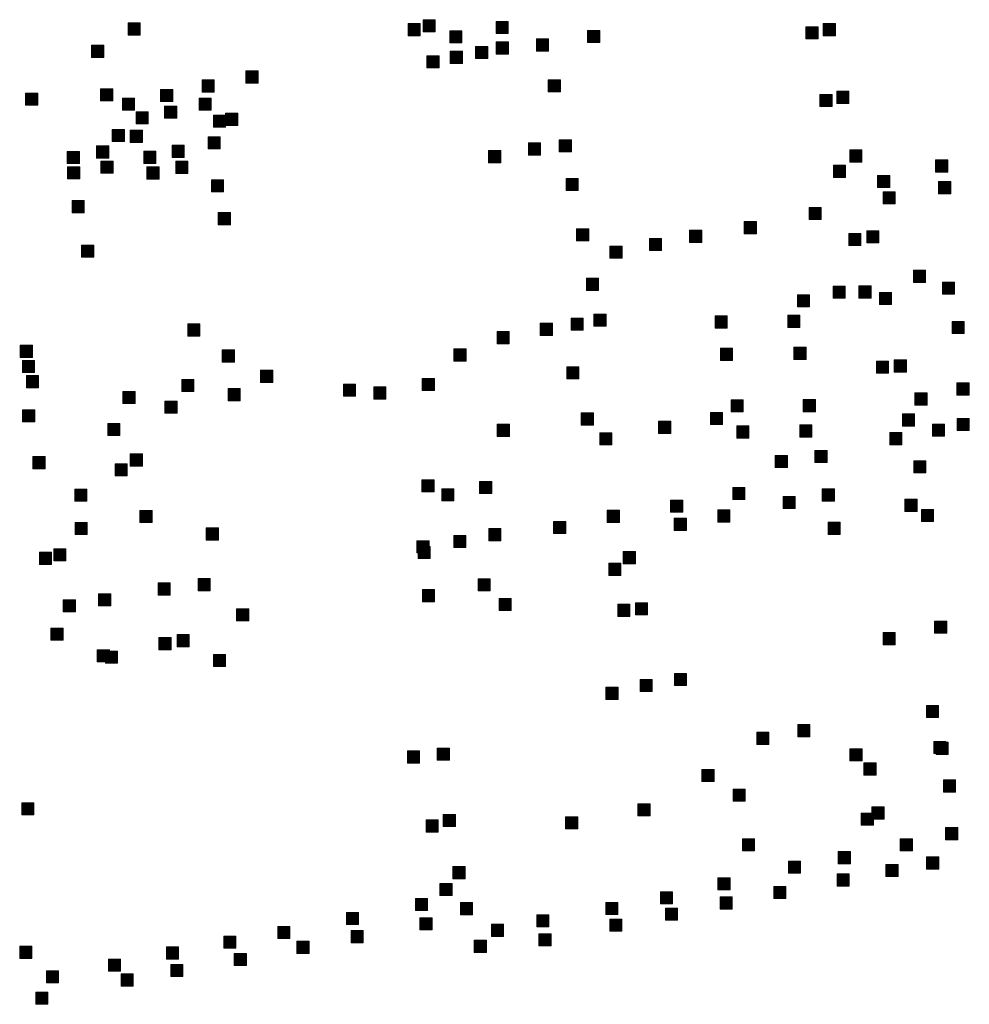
# Model space of a CAD drawing. Extents: x 97504 to 106860, y 464309 to 471560.
# Tile 47 of 53: x 105575 to 105888, y 470520 to 470844. Entities that reach past the tile are written whole.
import ezdxf

# ---------------------------------------------------------------- set-up
doc = ezdxf.new("R2010")
doc.units = 0
doc.layers.add('140 KOLKEN', color=44, linetype='Continuous', lineweight=20, true_color=0xc04000)

msp = doc.modelspace()

# ---------------------------------------------------------------- hatches: boundary and pattern name
at = {"layer": '140 KOLKEN', "true_color": 0xc04000}
for points in [[(105610.92, 470838.89), (105610.92, 470842.89), (105614.92, 470842.89), (105614.92, 470838.89)], [(105703.15, 470838.68), (105703.15, 470842.68), (105707.15, 470842.68), (105707.15, 470838.68)], [(105708.12, 470839.97), (105708.12, 470843.97), (105712.12, 470843.97), (105712.12, 470839.97)], [(105732.12, 470839.42), (105732.12, 470843.42), (105736.12, 470843.42), (105736.12, 470839.42)], [(105839.91, 470838.7), (105839.91, 470842.7), (105843.91, 470842.7), (105843.91, 470838.7)], [(105716.85, 470836.3), (105716.85, 470840.3), (105720.85, 470840.3), (105720.85, 470836.3)], [(105762.29, 470836.42), (105762.29, 470840.42), (105766.29, 470840.42), (105766.29, 470836.42)], [(105834.16, 470837.65), (105834.16, 470841.65), (105838.16, 470841.65), (105838.16, 470837.65)], [(105732.18, 470832.66), (105732.18, 470836.66), (105736.18, 470836.66), (105736.18, 470832.66)], [(105745.44, 470833.65), (105745.44, 470837.65), (105749.44, 470837.65), (105749.44, 470833.65)], [(105598.91, 470831.56), (105598.91, 470835.56), (105602.91, 470835.56), (105602.91, 470831.56)], [(105717.02, 470829.59), (105717.02, 470833.59), (105721.02, 470833.59), (105721.02, 470829.59)], [(105725.37, 470831.19), (105725.37, 470835.19), (105729.37, 470835.19), (105729.37, 470831.19)], [(105709.35, 470828.12), (105709.35, 470832.12), (105713.35, 470832.12), (105713.35, 470828.12)], [(105649.74, 470823.1), (105649.74, 470827.1), (105653.74, 470827.1), (105653.74, 470823.1)], [(105635.33, 470820.14), (105635.33, 470824.14), (105639.33, 470824.14), (105639.33, 470820.14)], [(105749.3, 470820.2), (105749.3, 470824.2), (105753.3, 470824.2), (105753.3, 470820.2)], [(105577.18, 470815.78), (105577.18, 470819.78), (105581.18, 470819.78), (105581.18, 470815.78)], [(105601.88, 470817.25), (105601.88, 470821.25), (105605.88, 470821.25), (105605.88, 470817.25)], [(105621.62, 470816.99), (105621.62, 470820.99), (105625.62, 470820.99), (105625.62, 470816.99)], [(105844.34, 470816.41), (105844.34, 470820.41), (105848.34, 470820.41), (105848.34, 470816.41)], [(105609.09, 470814.17), (105609.09, 470818.17), (105613.09, 470818.17), (105613.09, 470814.17)], [(105634.29, 470814.17), (105634.29, 470818.17), (105638.29, 470818.17), (105638.29, 470814.17)], [(105838.79, 470815.35), (105838.79, 470819.35), (105842.79, 470819.35), (105842.79, 470815.35)], [(105613.57, 470809.68), (105613.57, 470813.68), (105617.57, 470813.68), (105617.57, 470809.68)], [(105622.96, 470811.53), (105622.96, 470815.53), (105626.96, 470815.53), (105626.96, 470811.53)], [(105643.03, 470809.18), (105643.03, 470813.18), (105647.03, 470813.18), (105647.03, 470809.18)], [(105639.05, 470808.58), (105639.05, 470812.58), (105643.05, 470812.58), (105643.05, 470808.58)], [(105605.71, 470803.85), (105605.71, 470807.85), (105609.71, 470807.85), (105609.71, 470803.85)], [(105611.67, 470803.59), (105611.67, 470807.59), (105615.67, 470807.59), (105615.67, 470803.59)], [(105637.31, 470801.43), (105637.31, 470805.43), (105641.31, 470805.43), (105641.31, 470801.43)], [(105752.93, 470800.44), (105752.93, 470804.44), (105756.93, 470804.44), (105756.93, 470800.44)], [(105590.91, 470796.6), (105590.91, 470800.6), (105594.91, 470800.6), (105594.91, 470796.6)], [(105600.58, 470798.4), (105600.58, 470802.4), (105604.58, 470802.4), (105604.58, 470798.4)], [(105616.07, 470796.64), (105616.07, 470800.64), (105620.07, 470800.64), (105620.07, 470796.64)], [(105625.41, 470798.63), (105625.41, 470802.63), (105629.41, 470802.63), (105629.41, 470798.63)], [(105729.66, 470796.88), (105729.66, 470800.88), (105733.66, 470800.88), (105733.66, 470796.88)], [(105742.8, 470799.4), (105742.8, 470803.4), (105746.8, 470803.4), (105746.8, 470799.4)], [(105848.65, 470797.11), (105848.65, 470801.11), (105852.65, 470801.11), (105852.65, 470797.11)], [(105602.01, 470793.41), (105602.01, 470797.41), (105606.01, 470797.41), (105606.01, 470793.41)], [(105626.61, 470793.36), (105626.61, 470797.36), (105630.61, 470797.36), (105630.61, 470793.36)], [(105876.91, 470793.81), (105876.91, 470797.81), (105880.91, 470797.81), (105880.91, 470793.81)], [(105591, 470791.56), (105591, 470795.56), (105595, 470795.56), (105595, 470791.56)], [(105617.13, 470791.51), (105617.13, 470795.51), (105621.13, 470795.51), (105621.13, 470791.51)], [(105843.27, 470792.05), (105843.27, 470796.05), (105847.27, 470796.05), (105847.27, 470792.05)], [(105638.36, 470787.26), (105638.36, 470791.26), (105642.36, 470791.26), (105642.36, 470787.26)], [(105755.2, 470787.73), (105755.2, 470791.73), (105759.2, 470791.73), (105759.2, 470787.73)], [(105857.8, 470788.68), (105857.8, 470792.68), (105861.8, 470792.68), (105861.8, 470788.68)], [(105877.87, 470786.7), (105877.87, 470790.7), (105881.87, 470790.7), (105881.87, 470786.7)], [(105859.62, 470783.31), (105859.62, 470787.31), (105863.62, 470787.31), (105863.62, 470783.31)], [(105592.48, 470780.41), (105592.48, 470784.41), (105596.48, 470784.41), (105596.48, 470780.41)], [(105835.2, 470778.16), (105835.2, 470782.16), (105839.2, 470782.16), (105839.2, 470778.16)], [(105640.63, 470776.48), (105640.63, 470780.48), (105644.63, 470780.48), (105644.63, 470776.48)], [(105813.85, 470773.53), (105813.85, 470777.53), (105817.85, 470777.53), (105817.85, 470773.53)], [(105758.63, 470771.16), (105758.63, 470775.16), (105762.63, 470775.16), (105762.63, 470771.16)], [(105795.89, 470770.64), (105795.89, 470774.64), (105799.89, 470774.64), (105799.89, 470770.64)], [(105854.2, 470770.47), (105854.2, 470774.47), (105858.2, 470774.47), (105858.2, 470770.47)], [(105782.65, 470767.94), (105782.65, 470771.94), (105786.65, 470771.94), (105786.65, 470767.94)], [(105848.31, 470769.63), (105848.31, 470773.63), (105852.31, 470773.63), (105852.31, 470769.63)], [(105595.63, 470765.79), (105595.63, 470769.79), (105599.63, 470769.79), (105599.63, 470765.79)], [(105769.62, 470765.43), (105769.62, 470769.43), (105773.62, 470769.43), (105773.62, 470765.43)], [(105869.57, 470757.47), (105869.57, 470761.47), (105873.57, 470761.47), (105873.57, 470757.47)], [(105761.89, 470754.87), (105761.89, 470758.87), (105765.89, 470758.87), (105765.89, 470754.87)], [(105843.13, 470752.27), (105843.13, 470756.27), (105847.13, 470756.27), (105847.13, 470752.27)], [(105851.65, 470752.31), (105851.65, 470756.31), (105855.65, 470756.31), (105855.65, 470752.31)], [(105879.13, 470753.59), (105879.13, 470757.59), (105883.13, 470757.59), (105883.13, 470753.59)], [(105831.41, 470749.4), (105831.41, 470753.4), (105835.41, 470753.4), (105835.41, 470749.4)], [(105858.37, 470750.17), (105858.37, 470754.17), (105862.37, 470754.17), (105862.37, 470750.17)], [(105756.81, 470741.76), (105756.81, 470745.76), (105760.81, 470745.76), (105760.81, 470741.76)], [(105764.36, 470743.08), (105764.36, 470747.08), (105768.36, 470747.08), (105768.36, 470743.08)], [(105804.25, 470742.45), (105804.25, 470746.45), (105808.25, 470746.45), (105808.25, 470742.45)], [(105828.19, 470742.69), (105828.19, 470746.69), (105832.19, 470746.69), (105832.19, 470742.69)], [(105630.56, 470739.83), (105630.56, 470743.83), (105634.56, 470743.83), (105634.56, 470739.83)], [(105746.7, 470740.04), (105746.7, 470744.04), (105750.7, 470744.04), (105750.7, 470740.04)], [(105882.32, 470740.67), (105882.32, 470744.67), (105886.32, 470744.67), (105886.32, 470740.67)], [(105732.44, 470737.3), (105732.44, 470741.3), (105736.44, 470741.3), (105736.44, 470737.3)], [(105575.4, 470732.78), (105575.4, 470736.78), (105579.4, 470736.78), (105579.4, 470732.78)], [(105718.27, 470731.6), (105718.27, 470735.6), (105722.27, 470735.6), (105722.27, 470731.6)], [(105806.01, 470731.84), (105806.01, 470735.84), (105810.01, 470735.84), (105810.01, 470731.84)], [(105830.21, 470732.17), (105830.21, 470736.17), (105834.21, 470736.17), (105834.21, 470732.17)], [(105641.97, 470731.29), (105641.97, 470735.29), (105645.97, 470735.29), (105645.97, 470731.29)], [(105576.12, 470727.8), (105576.12, 470731.8), (105580.12, 470731.8), (105580.12, 470727.8)], [(105755.44, 470725.72), (105755.44, 470729.72), (105759.44, 470729.72), (105759.44, 470725.72)], [(105857.4, 470727.59), (105857.4, 470731.59), (105861.4, 470731.59), (105861.4, 470727.59)], [(105863.28, 470727.98), (105863.28, 470731.98), (105867.28, 470731.98), (105867.28, 470727.98)], [(105577.48, 470722.82), (105577.48, 470726.82), (105581.48, 470726.82), (105581.48, 470722.82)], [(105654.56, 470724.56), (105654.56, 470728.56), (105658.56, 470728.56), (105658.56, 470724.56)], [(105707.84, 470721.89), (105707.84, 470725.89), (105711.84, 470725.89), (105711.84, 470721.89)], [(105628.63, 470721.53), (105628.63, 470725.53), (105632.63, 470725.53), (105632.63, 470721.53)], [(105643.86, 470718.54), (105643.86, 470722.54), (105647.86, 470722.54), (105647.86, 470718.54)], [(105681.84, 470720.03), (105681.84, 470724.03), (105685.84, 470724.03), (105685.84, 470720.03)], [(105691.86, 470719.11), (105691.86, 470723.11), (105695.86, 470723.11), (105695.86, 470719.11)], [(105883.91, 470720.43), (105883.91, 470724.43), (105887.91, 470724.43), (105887.91, 470720.43)], [(105609.22, 470717.63), (105609.22, 470721.63), (105613.22, 470721.63), (105613.22, 470717.63)], [(105870.07, 470717.12), (105870.07, 470721.12), (105874.07, 470721.12), (105874.07, 470717.12)], [(105623.06, 470714.41), (105623.06, 470718.41), (105627.06, 470718.41), (105627.06, 470714.41)], [(105809.54, 470714.89), (105809.54, 470718.89), (105813.54, 470718.89), (105813.54, 470714.89)], [(105833.32, 470714.94), (105833.32, 470718.94), (105837.32, 470718.94), (105837.32, 470714.94)], [(105576.21, 470711.56), (105576.21, 470715.56), (105580.21, 470715.56), (105580.21, 470711.56)], [(105760.21, 470710.55), (105760.21, 470714.55), (105764.21, 470714.55), (105764.21, 470710.55)], [(105802.7, 470710.72), (105802.7, 470714.72), (105806.7, 470714.72), (105806.7, 470710.72)], [(105865.95, 470710.22), (105865.95, 470714.22), (105869.95, 470714.22), (105869.95, 470710.22)], [(105884, 470708.75), (105884, 470712.75), (105888, 470712.75), (105888, 470708.75)], [(105604.21, 470707.08), (105604.21, 470711.08), (105608.21, 470711.08), (105608.21, 470707.08)], [(105732.54, 470706.82), (105732.54, 470710.82), (105736.54, 470710.82), (105736.54, 470706.82)], [(105785.67, 470707.78), (105785.67, 470711.78), (105789.67, 470711.78), (105789.67, 470707.78)], [(105811.4, 470706.27), (105811.4, 470710.27), (105815.4, 470710.27), (105815.4, 470706.27)], [(105832.13, 470706.57), (105832.13, 470710.57), (105836.13, 470710.57), (105836.13, 470706.57)], [(105875.85, 470706.83), (105875.85, 470710.83), (105879.85, 470710.83), (105879.85, 470706.83)], [(105766.31, 470703.98), (105766.31, 470707.98), (105770.31, 470707.98), (105770.31, 470703.98)], [(105861.81, 470704.07), (105861.81, 470708.07), (105865.81, 470708.07), (105865.81, 470704.07)], [(105579.58, 470696.16), (105579.58, 470700.16), (105583.58, 470700.16), (105583.58, 470696.16)], [(105611.66, 470697.04), (105611.66, 470701.04), (105615.66, 470701.04), (105615.66, 470697.04)], [(105824.06, 470696.53), (105824.06, 470700.53), (105828.06, 470700.53), (105828.06, 470696.53)], [(105837.15, 470698.19), (105837.15, 470702.19), (105841.15, 470702.19), (105841.15, 470698.19)], [(105606.68, 470693.81), (105606.68, 470697.81), (105610.68, 470697.81), (105610.68, 470693.81)], [(105869.71, 470694.76), (105869.71, 470698.76), (105873.71, 470698.76), (105873.71, 470694.76)], [(105707.72, 470688.51), (105707.72, 470692.51), (105711.72, 470692.51), (105711.72, 470688.51)], [(105726.72, 470687.99), (105726.72, 470691.99), (105730.72, 470691.99), (105730.72, 470687.99)], [(105810.07, 470686.03), (105810.07, 470690.03), (105814.07, 470690.03), (105814.07, 470686.03)], [(105593.35, 470685.46), (105593.35, 470689.46), (105597.35, 470689.46), (105597.35, 470685.46)], [(105714.26, 470685.54), (105714.26, 470689.54), (105718.26, 470689.54), (105718.26, 470685.54)], [(105826.64, 470683.02), (105826.64, 470687.02), (105830.64, 470687.02), (105830.64, 470683.02)], [(105839.54, 470685.51), (105839.54, 470689.51), (105843.54, 470689.51), (105843.54, 470685.51)], [(105789.63, 470681.86), (105789.63, 470685.86), (105793.63, 470685.86), (105793.63, 470681.86)], [(105866.79, 470682.1), (105866.79, 470686.1), (105870.79, 470686.1), (105870.79, 470682.1)], [(105614.85, 470678.42), (105614.85, 470682.42), (105618.85, 470682.42), (105618.85, 470678.42)], [(105768.76, 470678.51), (105768.76, 470682.51), (105772.76, 470682.51), (105772.76, 470678.51)], [(105805.16, 470678.6), (105805.16, 470682.6), (105809.16, 470682.6), (105809.16, 470678.6)], [(105872.2, 470678.75), (105872.2, 470682.75), (105876.2, 470682.75), (105876.2, 470678.75)], [(105593.47, 470674.48), (105593.47, 470678.48), (105597.47, 470678.48), (105597.47, 470674.48)], [(105751.09, 470674.8), (105751.09, 470678.8), (105755.09, 470678.8), (105755.09, 470674.8)], [(105790.8, 470675.84), (105790.8, 470679.84), (105794.8, 470679.84), (105794.8, 470675.84)], [(105841.5, 470674.55), (105841.5, 470678.55), (105845.5, 470678.55), (105845.5, 470674.55)], [(105636.69, 470672.7), (105636.69, 470676.7), (105640.69, 470676.7), (105640.69, 470672.7)], [(105718.17, 470670.23), (105718.17, 470674.23), (105722.17, 470674.23), (105722.17, 470670.23)], [(105729.74, 470672.45), (105729.74, 470676.45), (105733.74, 470676.45), (105733.74, 470672.45)], [(105706.06, 470668.46), (105706.06, 470672.46), (105710.06, 470672.46), (105710.06, 470668.46)], [(105706.45, 470666.6), (105706.45, 470670.6), (105710.45, 470670.6), (105710.45, 470666.6)], [(105581.72, 470664.69), (105581.72, 470668.69), (105585.72, 470668.69), (105585.72, 470664.69)], [(105586.45, 470665.84), (105586.45, 470669.84), (105590.45, 470669.84), (105590.45, 470665.84)], [(105774, 470664.88), (105774, 470668.88), (105778, 470668.88), (105778, 470664.88)], [(105769.27, 470661.05), (105769.27, 470665.05), (105773.27, 470665.05), (105773.27, 470661.05)], [(105620.8, 470654.55), (105620.8, 470658.55), (105624.8, 470658.55), (105624.8, 470654.55)], [(105634.02, 470655.99), (105634.02, 470659.99), (105638.02, 470659.99), (105638.02, 470655.99)], [(105726.23, 470655.95), (105726.23, 470659.95), (105730.23, 470659.95), (105730.23, 470655.95)], [(105601.2, 470650.98), (105601.2, 470654.98), (105605.2, 470654.98), (105605.2, 470650.98)], [(105707.87, 470652.39), (105707.87, 470656.39), (105711.87, 470656.39), (105711.87, 470652.39)], [(105589.58, 470649.05), (105589.58, 470653.05), (105593.58, 470653.05), (105593.58, 470649.05)], [(105733.1, 470649.47), (105733.1, 470653.47), (105737.1, 470653.47), (105737.1, 470649.47)], [(105772.21, 470647.55), (105772.21, 470651.55), (105776.21, 470651.55), (105776.21, 470647.55)], [(105778.02, 470648.05), (105778.02, 470652.05), (105782.02, 470652.05), (105782.02, 470648.05)], [(105646.65, 470646.07), (105646.65, 470650.07), (105650.65, 470650.07), (105650.65, 470646.07)], [(105876.57, 470642), (105876.57, 470646), (105880.57, 470646), (105880.57, 470642)], [(105585.54, 470639.7), (105585.54, 470643.7), (105589.54, 470643.7), (105589.54, 470639.7)], [(105627.05, 470637.56), (105627.05, 470641.56), (105631.05, 470641.56), (105631.05, 470637.56)], [(105859.59, 470638.22), (105859.59, 470642.22), (105863.59, 470642.22), (105863.59, 470638.22)], [(105621.07, 470636.59), (105621.07, 470640.59), (105625.07, 470640.59), (105625.07, 470636.59)], [(105600.8, 470632.56), (105600.8, 470636.56), (105604.8, 470636.56), (105604.8, 470632.56)], [(105603.45, 470632.14), (105603.45, 470636.14), (105607.45, 470636.14), (105607.45, 470632.14)], [(105639.06, 470631.01), (105639.06, 470635.01), (105643.06, 470635.01), (105643.06, 470631.01)], [(105790.87, 470624.76), (105790.87, 470628.76), (105794.87, 470628.76), (105794.87, 470624.76)], [(105779.55, 470622.79), (105779.55, 470626.79), (105783.55, 470626.79), (105783.55, 470622.79)], [(105768.31, 470620.22), (105768.31, 470624.22), (105772.31, 470624.22), (105772.31, 470620.22)], [(105873.85, 470614.24), (105873.85, 470618.24), (105877.85, 470618.24), (105877.85, 470614.24)], [(105818, 470605.41), (105818, 470609.41), (105822, 470609.41), (105822, 470605.41)], [(105831.48, 470607.95), (105831.48, 470611.95), (105835.48, 470611.95), (105835.48, 470607.95)], [(105876.26, 470602.43), (105876.26, 470606.43), (105880.26, 470606.43), (105880.26, 470602.43)], [(105877.06, 470602.13), (105877.06, 470606.13), (105881.06, 470606.13), (105881.06, 470602.13)], [(105702.91, 470599.28), (105702.91, 470603.28), (105706.91, 470603.28), (105706.91, 470599.28)], [(105712.76, 470600.18), (105712.76, 470604.18), (105716.76, 470604.18), (105716.76, 470600.18)], [(105848.66, 470599.98), (105848.66, 470603.98), (105852.66, 470603.98), (105852.66, 470599.98)], [(105853.29, 470595.34), (105853.29, 470599.34), (105857.29, 470599.34), (105857.29, 470595.34)], [(105799.91, 470593.19), (105799.91, 470597.19), (105803.91, 470597.19), (105803.91, 470593.19)], [(105879.46, 470589.72), (105879.46, 470593.72), (105883.46, 470593.72), (105883.46, 470589.72)], [(105810.17, 470586.7), (105810.17, 470590.7), (105814.17, 470590.7), (105814.17, 470586.7)], [(105575.93, 470582.2), (105575.93, 470586.2), (105579.93, 470586.2), (105579.93, 470582.2)], [(105778.84, 470581.87), (105778.84, 470585.87), (105782.84, 470585.87), (105782.84, 470581.87)], [(105855.9, 470580.86), (105855.9, 470584.86), (105859.9, 470584.86), (105859.9, 470580.86)], [(105709.08, 470576.55), (105709.08, 470580.55), (105713.08, 470580.55), (105713.08, 470576.55)], [(105714.73, 470578.39), (105714.73, 470582.39), (105718.73, 470582.39), (105718.73, 470578.39)], [(105755.02, 470577.59), (105755.02, 470581.59), (105759.02, 470581.59), (105759.02, 470577.59)], [(105852.43, 470578.83), (105852.43, 470582.83), (105856.43, 470582.83), (105856.43, 470578.83)], [(105880.2, 470574.04), (105880.2, 470578.04), (105884.2, 470578.04), (105884.2, 470574.04)], [(105813.29, 470570.36), (105813.29, 470574.36), (105817.29, 470574.36), (105817.29, 470570.36)], [(105865.23, 470570.36), (105865.23, 470574.36), (105869.23, 470574.36), (105869.23, 470570.36)], [(105844.83, 470566.15), (105844.83, 470570.15), (105848.83, 470570.15), (105848.83, 470566.15)], [(105828.41, 470563.03), (105828.41, 470567.03), (105832.41, 470567.03), (105832.41, 470563.03)], [(105873.91, 470564.38), (105873.91, 470568.38), (105877.91, 470568.38), (105877.91, 470564.38)], [(105717.94, 470561.18), (105717.94, 470565.18), (105721.94, 470565.18), (105721.94, 470561.18)], [(105860.52, 470561.91), (105860.52, 470565.91), (105864.52, 470565.91), (105864.52, 470561.91)], [(105805.21, 470557.54), (105805.21, 470561.54), (105809.21, 470561.54), (105809.21, 470557.54)], [(105844.45, 470558.78), (105844.45, 470562.78), (105848.45, 470562.78), (105848.45, 470558.78)], [(105713.62, 470555.66), (105713.62, 470559.66), (105717.62, 470559.66), (105717.62, 470555.66)], [(105823.58, 470554.69), (105823.58, 470558.69), (105827.58, 470558.69), (105827.58, 470554.69)], [(105705.6, 470550.74), (105705.6, 470554.74), (105709.6, 470554.74), (105709.6, 470550.74)], [(105786.26, 470552.92), (105786.26, 470556.92), (105790.26, 470556.92), (105790.26, 470552.92)], [(105805.91, 470551.22), (105805.91, 470555.22), (105809.91, 470555.22), (105809.91, 470551.22)], [(105720.37, 470549.36), (105720.37, 470553.36), (105724.37, 470553.36), (105724.37, 470549.36)], [(105768.27, 470549.41), (105768.27, 470553.41), (105772.27, 470553.41), (105772.27, 470549.41)], [(105787.91, 470547.53), (105787.91, 470551.53), (105791.91, 470551.53), (105791.91, 470547.53)], [(105682.87, 470546.14), (105682.87, 470550.14), (105686.87, 470550.14), (105686.87, 470546.14)], [(105707.04, 470544.37), (105707.04, 470548.37), (105711.04, 470548.37), (105711.04, 470544.37)], [(105745.53, 470545.35), (105745.53, 470549.35), (105749.53, 470549.35), (105749.53, 470545.35)], [(105769.59, 470543.91), (105769.59, 470547.91), (105773.59, 470547.91), (105773.59, 470543.91)], [(105660.21, 470541.48), (105660.21, 470545.48), (105664.21, 470545.48), (105664.21, 470541.48)], [(105684.38, 470540.16), (105684.38, 470544.16), (105688.38, 470544.16), (105688.38, 470540.16)], [(105730.62, 470542.2), (105730.62, 470546.2), (105734.62, 470546.2), (105734.62, 470542.2)], [(105642.42, 470538.33), (105642.42, 470542.33), (105646.42, 470542.33), (105646.42, 470538.33)], [(105724.97, 470536.95), (105724.97, 470540.95), (105728.97, 470540.95), (105728.97, 470536.95)], [(105746.25, 470539.11), (105746.25, 470543.11), (105750.25, 470543.11), (105750.25, 470539.11)], [(105575.23, 470534.98), (105575.23, 470538.98), (105579.23, 470538.98), (105579.23, 470534.98)], [(105623.57, 470534.78), (105623.57, 470538.78), (105627.57, 470538.78), (105627.57, 470534.78)], [(105666.52, 470536.62), (105666.52, 470540.62), (105670.52, 470540.62), (105670.52, 470536.62)], [(105604.46, 470530.77), (105604.46, 470534.77), (105608.46, 470534.77), (105608.46, 470530.77)], [(105645.9, 470532.61), (105645.9, 470536.61), (105649.9, 470536.61), (105649.9, 470532.61)], [(105625.01, 470529), (105625.01, 470533), (105629.01, 470533), (105629.01, 470529)], [(105584.03, 470526.9), (105584.03, 470530.9), (105588.03, 470530.9), (105588.03, 470526.9)], [(105608.66, 470525.85), (105608.66, 470529.85), (105612.66, 470529.85), (105612.66, 470525.85)], [(105580.55, 470519.87), (105580.55, 470523.87), (105584.55, 470523.87), (105584.55, 470519.87)]]:
    msp.add_hatch(color=44, dxfattribs=at).paths.add_polyline_path(points)

# ---------------------------------------------------------------- linework, layer by layer
at = {"layer": '140 KOLKEN', "color": 11, "true_color": 0xff8080}
for points in [[(105610.92, 470838.89), (105610.92, 470842.89), (105614.92, 470842.89), (105614.92, 470838.89)], [(105703.15, 470838.68), (105703.15, 470842.68), (105707.15, 470842.68), (105707.15, 470838.68)], [(105708.12, 470839.97), (105708.12, 470843.97), (105712.12, 470843.97), (105712.12, 470839.97)], [(105732.12, 470839.42), (105732.12, 470843.42), (105736.12, 470843.42), (105736.12, 470839.42)], [(105839.91, 470838.7), (105839.91, 470842.7), (105843.91, 470842.7), (105843.91, 470838.7)], [(105716.85, 470836.3), (105716.85, 470840.3), (105720.85, 470840.3), (105720.85, 470836.3)], [(105762.29, 470836.42), (105762.29, 470840.42), (105766.29, 470840.42), (105766.29, 470836.42)], [(105834.16, 470837.65), (105834.16, 470841.65), (105838.16, 470841.65), (105838.16, 470837.65)], [(105732.18, 470832.66), (105732.18, 470836.66), (105736.18, 470836.66), (105736.18, 470832.66)], [(105745.44, 470833.65), (105745.44, 470837.65), (105749.44, 470837.65), (105749.44, 470833.65)], [(105598.91, 470831.56), (105598.91, 470835.56), (105602.91, 470835.56), (105602.91, 470831.56)], [(105717.02, 470829.59), (105717.02, 470833.59), (105721.02, 470833.59), (105721.02, 470829.59)], [(105725.37, 470831.19), (105725.37, 470835.19), (105729.37, 470835.19), (105729.37, 470831.19)], [(105709.35, 470828.12), (105709.35, 470832.12), (105713.35, 470832.12), (105713.35, 470828.12)], [(105649.74, 470823.1), (105649.74, 470827.1), (105653.74, 470827.1), (105653.74, 470823.1)], [(105635.33, 470820.14), (105635.33, 470824.14), (105639.33, 470824.14), (105639.33, 470820.14)], [(105749.3, 470820.2), (105749.3, 470824.2), (105753.3, 470824.2), (105753.3, 470820.2)], [(105577.18, 470815.78), (105577.18, 470819.78), (105581.18, 470819.78), (105581.18, 470815.78)], [(105601.88, 470817.25), (105601.88, 470821.25), (105605.88, 470821.25), (105605.88, 470817.25)], [(105621.62, 470816.99), (105621.62, 470820.99), (105625.62, 470820.99), (105625.62, 470816.99)], [(105844.34, 470816.41), (105844.34, 470820.41), (105848.34, 470820.41), (105848.34, 470816.41)], [(105609.09, 470814.17), (105609.09, 470818.17), (105613.09, 470818.17), (105613.09, 470814.17)], [(105634.29, 470814.17), (105634.29, 470818.17), (105638.29, 470818.17), (105638.29, 470814.17)], [(105838.79, 470815.35), (105838.79, 470819.35), (105842.79, 470819.35), (105842.79, 470815.35)], [(105613.57, 470809.68), (105613.57, 470813.68), (105617.57, 470813.68), (105617.57, 470809.68)], [(105622.96, 470811.53), (105622.96, 470815.53), (105626.96, 470815.53), (105626.96, 470811.53)], [(105643.03, 470809.18), (105643.03, 470813.18), (105647.03, 470813.18), (105647.03, 470809.18)], [(105639.05, 470808.58), (105639.05, 470812.58), (105643.05, 470812.58), (105643.05, 470808.58)], [(105605.71, 470803.85), (105605.71, 470807.85), (105609.71, 470807.85), (105609.71, 470803.85)], [(105611.67, 470803.59), (105611.67, 470807.59), (105615.67, 470807.59), (105615.67, 470803.59)], [(105637.31, 470801.43), (105637.31, 470805.43), (105641.31, 470805.43), (105641.31, 470801.43)], [(105752.93, 470800.44), (105752.93, 470804.44), (105756.93, 470804.44), (105756.93, 470800.44)], [(105590.91, 470796.6), (105590.91, 470800.6), (105594.91, 470800.6), (105594.91, 470796.6)], [(105600.58, 470798.4), (105600.58, 470802.4), (105604.58, 470802.4), (105604.58, 470798.4)], [(105616.07, 470796.64), (105616.07, 470800.64), (105620.07, 470800.64), (105620.07, 470796.64)], [(105625.41, 470798.63), (105625.41, 470802.63), (105629.41, 470802.63), (105629.41, 470798.63)], [(105729.66, 470796.88), (105729.66, 470800.88), (105733.66, 470800.88), (105733.66, 470796.88)], [(105742.8, 470799.4), (105742.8, 470803.4), (105746.8, 470803.4), (105746.8, 470799.4)], [(105848.65, 470797.11), (105848.65, 470801.11), (105852.65, 470801.11), (105852.65, 470797.11)], [(105602.01, 470793.41), (105602.01, 470797.41), (105606.01, 470797.41), (105606.01, 470793.41)], [(105626.61, 470793.36), (105626.61, 470797.36), (105630.61, 470797.36), (105630.61, 470793.36)], [(105876.91, 470793.81), (105876.91, 470797.81), (105880.91, 470797.81), (105880.91, 470793.81)], [(105591, 470791.56), (105591, 470795.56), (105595, 470795.56), (105595, 470791.56)], [(105617.13, 470791.51), (105617.13, 470795.51), (105621.13, 470795.51), (105621.13, 470791.51)], [(105843.27, 470792.05), (105843.27, 470796.05), (105847.27, 470796.05), (105847.27, 470792.05)], [(105638.36, 470787.26), (105638.36, 470791.26), (105642.36, 470791.26), (105642.36, 470787.26)], [(105755.2, 470787.73), (105755.2, 470791.73), (105759.2, 470791.73), (105759.2, 470787.73)], [(105857.8, 470788.68), (105857.8, 470792.68), (105861.8, 470792.68), (105861.8, 470788.68)], [(105877.87, 470786.7), (105877.87, 470790.7), (105881.87, 470790.7), (105881.87, 470786.7)], [(105859.62, 470783.31), (105859.62, 470787.31), (105863.62, 470787.31), (105863.62, 470783.31)], [(105592.48, 470780.41), (105592.48, 470784.41), (105596.48, 470784.41), (105596.48, 470780.41)], [(105835.2, 470778.16), (105835.2, 470782.16), (105839.2, 470782.16), (105839.2, 470778.16)], [(105640.63, 470776.48), (105640.63, 470780.48), (105644.63, 470780.48), (105644.63, 470776.48)], [(105813.85, 470773.53), (105813.85, 470777.53), (105817.85, 470777.53), (105817.85, 470773.53)], [(105758.63, 470771.16), (105758.63, 470775.16), (105762.63, 470775.16), (105762.63, 470771.16)], [(105795.89, 470770.64), (105795.89, 470774.64), (105799.89, 470774.64), (105799.89, 470770.64)], [(105854.2, 470770.47), (105854.2, 470774.47), (105858.2, 470774.47), (105858.2, 470770.47)], [(105782.65, 470767.94), (105782.65, 470771.94), (105786.65, 470771.94), (105786.65, 470767.94)], [(105848.31, 470769.63), (105848.31, 470773.63), (105852.31, 470773.63), (105852.31, 470769.63)], [(105595.63, 470765.79), (105595.63, 470769.79), (105599.63, 470769.79), (105599.63, 470765.79)], [(105769.62, 470765.43), (105769.62, 470769.43), (105773.62, 470769.43), (105773.62, 470765.43)], [(105869.57, 470757.47), (105869.57, 470761.47), (105873.57, 470761.47), (105873.57, 470757.47)], [(105761.89, 470754.87), (105761.89, 470758.87), (105765.89, 470758.87), (105765.89, 470754.87)], [(105843.13, 470752.27), (105843.13, 470756.27), (105847.13, 470756.27), (105847.13, 470752.27)], [(105851.65, 470752.31), (105851.65, 470756.31), (105855.65, 470756.31), (105855.65, 470752.31)], [(105879.13, 470753.59), (105879.13, 470757.59), (105883.13, 470757.59), (105883.13, 470753.59)], [(105831.41, 470749.4), (105831.41, 470753.4), (105835.41, 470753.4), (105835.41, 470749.4)], [(105858.37, 470750.17), (105858.37, 470754.17), (105862.37, 470754.17), (105862.37, 470750.17)], [(105756.81, 470741.76), (105756.81, 470745.76), (105760.81, 470745.76), (105760.81, 470741.76)], [(105764.36, 470743.08), (105764.36, 470747.08), (105768.36, 470747.08), (105768.36, 470743.08)], [(105804.25, 470742.45), (105804.25, 470746.45), (105808.25, 470746.45), (105808.25, 470742.45)], [(105828.19, 470742.69), (105828.19, 470746.69), (105832.19, 470746.69), (105832.19, 470742.69)], [(105630.56, 470739.83), (105630.56, 470743.83), (105634.56, 470743.83), (105634.56, 470739.83)], [(105746.7, 470740.04), (105746.7, 470744.04), (105750.7, 470744.04), (105750.7, 470740.04)], [(105882.32, 470740.67), (105882.32, 470744.67), (105886.32, 470744.67), (105886.32, 470740.67)], [(105732.44, 470737.3), (105732.44, 470741.3), (105736.44, 470741.3), (105736.44, 470737.3)], [(105575.4, 470732.78), (105575.4, 470736.78), (105579.4, 470736.78), (105579.4, 470732.78)], [(105718.27, 470731.6), (105718.27, 470735.6), (105722.27, 470735.6), (105722.27, 470731.6)], [(105806.01, 470731.84), (105806.01, 470735.84), (105810.01, 470735.84), (105810.01, 470731.84)], [(105830.21, 470732.17), (105830.21, 470736.17), (105834.21, 470736.17), (105834.21, 470732.17)], [(105641.97, 470731.29), (105641.97, 470735.29), (105645.97, 470735.29), (105645.97, 470731.29)], [(105576.12, 470727.8), (105576.12, 470731.8), (105580.12, 470731.8), (105580.12, 470727.8)], [(105755.44, 470725.72), (105755.44, 470729.72), (105759.44, 470729.72), (105759.44, 470725.72)], [(105857.4, 470727.59), (105857.4, 470731.59), (105861.4, 470731.59), (105861.4, 470727.59)], [(105863.28, 470727.98), (105863.28, 470731.98), (105867.28, 470731.98), (105867.28, 470727.98)], [(105577.48, 470722.82), (105577.48, 470726.82), (105581.48, 470726.82), (105581.48, 470722.82)], [(105654.56, 470724.56), (105654.56, 470728.56), (105658.56, 470728.56), (105658.56, 470724.56)], [(105707.84, 470721.89), (105707.84, 470725.89), (105711.84, 470725.89), (105711.84, 470721.89)], [(105628.63, 470721.53), (105628.63, 470725.53), (105632.63, 470725.53), (105632.63, 470721.53)], [(105643.86, 470718.54), (105643.86, 470722.54), (105647.86, 470722.54), (105647.86, 470718.54)], [(105681.84, 470720.03), (105681.84, 470724.03), (105685.84, 470724.03), (105685.84, 470720.03)], [(105691.86, 470719.11), (105691.86, 470723.11), (105695.86, 470723.11), (105695.86, 470719.11)], [(105883.91, 470720.43), (105883.91, 470724.43), (105887.91, 470724.43), (105887.91, 470720.43)], [(105609.22, 470717.63), (105609.22, 470721.63), (105613.22, 470721.63), (105613.22, 470717.63)], [(105870.07, 470717.12), (105870.07, 470721.12), (105874.07, 470721.12), (105874.07, 470717.12)], [(105623.06, 470714.41), (105623.06, 470718.41), (105627.06, 470718.41), (105627.06, 470714.41)], [(105809.54, 470714.89), (105809.54, 470718.89), (105813.54, 470718.89), (105813.54, 470714.89)], [(105833.32, 470714.94), (105833.32, 470718.94), (105837.32, 470718.94), (105837.32, 470714.94)], [(105576.21, 470711.56), (105576.21, 470715.56), (105580.21, 470715.56), (105580.21, 470711.56)], [(105760.21, 470710.55), (105760.21, 470714.55), (105764.21, 470714.55), (105764.21, 470710.55)], [(105802.7, 470710.72), (105802.7, 470714.72), (105806.7, 470714.72), (105806.7, 470710.72)], [(105865.95, 470710.22), (105865.95, 470714.22), (105869.95, 470714.22), (105869.95, 470710.22)], [(105884, 470708.75), (105884, 470712.75), (105888, 470712.75), (105888, 470708.75)], [(105604.21, 470707.08), (105604.21, 470711.08), (105608.21, 470711.08), (105608.21, 470707.08)], [(105732.54, 470706.82), (105732.54, 470710.82), (105736.54, 470710.82), (105736.54, 470706.82)], [(105785.67, 470707.78), (105785.67, 470711.78), (105789.67, 470711.78), (105789.67, 470707.78)], [(105811.4, 470706.27), (105811.4, 470710.27), (105815.4, 470710.27), (105815.4, 470706.27)], [(105832.13, 470706.57), (105832.13, 470710.57), (105836.13, 470710.57), (105836.13, 470706.57)], [(105875.85, 470706.83), (105875.85, 470710.83), (105879.85, 470710.83), (105879.85, 470706.83)], [(105766.31, 470703.98), (105766.31, 470707.98), (105770.31, 470707.98), (105770.31, 470703.98)], [(105861.81, 470704.07), (105861.81, 470708.07), (105865.81, 470708.07), (105865.81, 470704.07)], [(105579.58, 470696.16), (105579.58, 470700.16), (105583.58, 470700.16), (105583.58, 470696.16)], [(105611.66, 470697.04), (105611.66, 470701.04), (105615.66, 470701.04), (105615.66, 470697.04)], [(105824.06, 470696.53), (105824.06, 470700.53), (105828.06, 470700.53), (105828.06, 470696.53)], [(105837.15, 470698.19), (105837.15, 470702.19), (105841.15, 470702.19), (105841.15, 470698.19)], [(105606.68, 470693.81), (105606.68, 470697.81), (105610.68, 470697.81), (105610.68, 470693.81)], [(105869.71, 470694.76), (105869.71, 470698.76), (105873.71, 470698.76), (105873.71, 470694.76)], [(105707.72, 470688.51), (105707.72, 470692.51), (105711.72, 470692.51), (105711.72, 470688.51)], [(105726.72, 470687.99), (105726.72, 470691.99), (105730.72, 470691.99), (105730.72, 470687.99)], [(105810.07, 470686.03), (105810.07, 470690.03), (105814.07, 470690.03), (105814.07, 470686.03)], [(105593.35, 470685.46), (105593.35, 470689.46), (105597.35, 470689.46), (105597.35, 470685.46)], [(105714.26, 470685.54), (105714.26, 470689.54), (105718.26, 470689.54), (105718.26, 470685.54)], [(105826.64, 470683.02), (105826.64, 470687.02), (105830.64, 470687.02), (105830.64, 470683.02)], [(105839.54, 470685.51), (105839.54, 470689.51), (105843.54, 470689.51), (105843.54, 470685.51)], [(105789.63, 470681.86), (105789.63, 470685.86), (105793.63, 470685.86), (105793.63, 470681.86)], [(105866.79, 470682.1), (105866.79, 470686.1), (105870.79, 470686.1), (105870.79, 470682.1)], [(105614.85, 470678.42), (105614.85, 470682.42), (105618.85, 470682.42), (105618.85, 470678.42)], [(105768.76, 470678.51), (105768.76, 470682.51), (105772.76, 470682.51), (105772.76, 470678.51)], [(105805.16, 470678.6), (105805.16, 470682.6), (105809.16, 470682.6), (105809.16, 470678.6)], [(105872.2, 470678.75), (105872.2, 470682.75), (105876.2, 470682.75), (105876.2, 470678.75)], [(105593.47, 470674.48), (105593.47, 470678.48), (105597.47, 470678.48), (105597.47, 470674.48)], [(105751.09, 470674.8), (105751.09, 470678.8), (105755.09, 470678.8), (105755.09, 470674.8)], [(105790.8, 470675.84), (105790.8, 470679.84), (105794.8, 470679.84), (105794.8, 470675.84)], [(105841.5, 470674.55), (105841.5, 470678.55), (105845.5, 470678.55), (105845.5, 470674.55)], [(105636.69, 470672.7), (105636.69, 470676.7), (105640.69, 470676.7), (105640.69, 470672.7)], [(105718.17, 470670.23), (105718.17, 470674.23), (105722.17, 470674.23), (105722.17, 470670.23)], [(105729.74, 470672.45), (105729.74, 470676.45), (105733.74, 470676.45), (105733.74, 470672.45)], [(105706.06, 470668.46), (105706.06, 470672.46), (105710.06, 470672.46), (105710.06, 470668.46)], [(105706.45, 470666.6), (105706.45, 470670.6), (105710.45, 470670.6), (105710.45, 470666.6)], [(105581.72, 470664.69), (105581.72, 470668.69), (105585.72, 470668.69), (105585.72, 470664.69)], [(105586.45, 470665.84), (105586.45, 470669.84), (105590.45, 470669.84), (105590.45, 470665.84)], [(105774, 470664.88), (105774, 470668.88), (105778, 470668.88), (105778, 470664.88)], [(105769.27, 470661.05), (105769.27, 470665.05), (105773.27, 470665.05), (105773.27, 470661.05)], [(105620.8, 470654.55), (105620.8, 470658.55), (105624.8, 470658.55), (105624.8, 470654.55)], [(105634.02, 470655.99), (105634.02, 470659.99), (105638.02, 470659.99), (105638.02, 470655.99)], [(105726.23, 470655.95), (105726.23, 470659.95), (105730.23, 470659.95), (105730.23, 470655.95)], [(105601.2, 470650.98), (105601.2, 470654.98), (105605.2, 470654.98), (105605.2, 470650.98)], [(105707.87, 470652.39), (105707.87, 470656.39), (105711.87, 470656.39), (105711.87, 470652.39)], [(105589.58, 470649.05), (105589.58, 470653.05), (105593.58, 470653.05), (105593.58, 470649.05)], [(105733.1, 470649.47), (105733.1, 470653.47), (105737.1, 470653.47), (105737.1, 470649.47)], [(105772.21, 470647.55), (105772.21, 470651.55), (105776.21, 470651.55), (105776.21, 470647.55)], [(105778.02, 470648.05), (105778.02, 470652.05), (105782.02, 470652.05), (105782.02, 470648.05)], [(105646.65, 470646.07), (105646.65, 470650.07), (105650.65, 470650.07), (105650.65, 470646.07)], [(105876.57, 470642), (105876.57, 470646), (105880.57, 470646), (105880.57, 470642)], [(105585.54, 470639.7), (105585.54, 470643.7), (105589.54, 470643.7), (105589.54, 470639.7)], [(105627.05, 470637.56), (105627.05, 470641.56), (105631.05, 470641.56), (105631.05, 470637.56)], [(105859.59, 470638.22), (105859.59, 470642.22), (105863.59, 470642.22), (105863.59, 470638.22)], [(105621.07, 470636.59), (105621.07, 470640.59), (105625.07, 470640.59), (105625.07, 470636.59)], [(105600.8, 470632.56), (105600.8, 470636.56), (105604.8, 470636.56), (105604.8, 470632.56)], [(105603.45, 470632.14), (105603.45, 470636.14), (105607.45, 470636.14), (105607.45, 470632.14)], [(105639.06, 470631.01), (105639.06, 470635.01), (105643.06, 470635.01), (105643.06, 470631.01)], [(105790.87, 470624.76), (105790.87, 470628.76), (105794.87, 470628.76), (105794.87, 470624.76)], [(105779.55, 470622.79), (105779.55, 470626.79), (105783.55, 470626.79), (105783.55, 470622.79)], [(105768.31, 470620.22), (105768.31, 470624.22), (105772.31, 470624.22), (105772.31, 470620.22)], [(105873.85, 470614.24), (105873.85, 470618.24), (105877.85, 470618.24), (105877.85, 470614.24)], [(105818, 470605.41), (105818, 470609.41), (105822, 470609.41), (105822, 470605.41)], [(105831.48, 470607.95), (105831.48, 470611.95), (105835.48, 470611.95), (105835.48, 470607.95)], [(105876.26, 470602.43), (105876.26, 470606.43), (105880.26, 470606.43), (105880.26, 470602.43)], [(105877.06, 470602.13), (105877.06, 470606.13), (105881.06, 470606.13), (105881.06, 470602.13)], [(105702.91, 470599.28), (105702.91, 470603.28), (105706.91, 470603.28), (105706.91, 470599.28)], [(105712.76, 470600.18), (105712.76, 470604.18), (105716.76, 470604.18), (105716.76, 470600.18)], [(105848.66, 470599.98), (105848.66, 470603.98), (105852.66, 470603.98), (105852.66, 470599.98)], [(105853.29, 470595.34), (105853.29, 470599.34), (105857.29, 470599.34), (105857.29, 470595.34)], [(105799.91, 470593.19), (105799.91, 470597.19), (105803.91, 470597.19), (105803.91, 470593.19)], [(105879.46, 470589.72), (105879.46, 470593.72), (105883.46, 470593.72), (105883.46, 470589.72)], [(105810.17, 470586.7), (105810.17, 470590.7), (105814.17, 470590.7), (105814.17, 470586.7)], [(105575.93, 470582.2), (105575.93, 470586.2), (105579.93, 470586.2), (105579.93, 470582.2)], [(105778.84, 470581.87), (105778.84, 470585.87), (105782.84, 470585.87), (105782.84, 470581.87)], [(105855.9, 470580.86), (105855.9, 470584.86), (105859.9, 470584.86), (105859.9, 470580.86)], [(105709.08, 470576.55), (105709.08, 470580.55), (105713.08, 470580.55), (105713.08, 470576.55)], [(105714.73, 470578.39), (105714.73, 470582.39), (105718.73, 470582.39), (105718.73, 470578.39)], [(105755.02, 470577.59), (105755.02, 470581.59), (105759.02, 470581.59), (105759.02, 470577.59)], [(105852.43, 470578.83), (105852.43, 470582.83), (105856.43, 470582.83), (105856.43, 470578.83)], [(105880.2, 470574.04), (105880.2, 470578.04), (105884.2, 470578.04), (105884.2, 470574.04)], [(105813.29, 470570.36), (105813.29, 470574.36), (105817.29, 470574.36), (105817.29, 470570.36)], [(105865.23, 470570.36), (105865.23, 470574.36), (105869.23, 470574.36), (105869.23, 470570.36)], [(105844.83, 470566.15), (105844.83, 470570.15), (105848.83, 470570.15), (105848.83, 470566.15)], [(105828.41, 470563.03), (105828.41, 470567.03), (105832.41, 470567.03), (105832.41, 470563.03)], [(105873.91, 470564.38), (105873.91, 470568.38), (105877.91, 470568.38), (105877.91, 470564.38)], [(105717.94, 470561.18), (105717.94, 470565.18), (105721.94, 470565.18), (105721.94, 470561.18)], [(105860.52, 470561.91), (105860.52, 470565.91), (105864.52, 470565.91), (105864.52, 470561.91)], [(105805.21, 470557.54), (105805.21, 470561.54), (105809.21, 470561.54), (105809.21, 470557.54)], [(105844.45, 470558.78), (105844.45, 470562.78), (105848.45, 470562.78), (105848.45, 470558.78)], [(105713.62, 470555.66), (105713.62, 470559.66), (105717.62, 470559.66), (105717.62, 470555.66)], [(105823.58, 470554.69), (105823.58, 470558.69), (105827.58, 470558.69), (105827.58, 470554.69)], [(105705.6, 470550.74), (105705.6, 470554.74), (105709.6, 470554.74), (105709.6, 470550.74)], [(105786.26, 470552.92), (105786.26, 470556.92), (105790.26, 470556.92), (105790.26, 470552.92)], [(105805.91, 470551.22), (105805.91, 470555.22), (105809.91, 470555.22), (105809.91, 470551.22)], [(105720.37, 470549.36), (105720.37, 470553.36), (105724.37, 470553.36), (105724.37, 470549.36)], [(105768.27, 470549.41), (105768.27, 470553.41), (105772.27, 470553.41), (105772.27, 470549.41)], [(105787.91, 470547.53), (105787.91, 470551.53), (105791.91, 470551.53), (105791.91, 470547.53)], [(105682.87, 470546.14), (105682.87, 470550.14), (105686.87, 470550.14), (105686.87, 470546.14)], [(105707.04, 470544.37), (105707.04, 470548.37), (105711.04, 470548.37), (105711.04, 470544.37)], [(105745.53, 470545.35), (105745.53, 470549.35), (105749.53, 470549.35), (105749.53, 470545.35)], [(105769.59, 470543.91), (105769.59, 470547.91), (105773.59, 470547.91), (105773.59, 470543.91)], [(105660.21, 470541.48), (105660.21, 470545.48), (105664.21, 470545.48), (105664.21, 470541.48)], [(105684.38, 470540.16), (105684.38, 470544.16), (105688.38, 470544.16), (105688.38, 470540.16)], [(105730.62, 470542.2), (105730.62, 470546.2), (105734.62, 470546.2), (105734.62, 470542.2)], [(105642.42, 470538.33), (105642.42, 470542.33), (105646.42, 470542.33), (105646.42, 470538.33)], [(105724.97, 470536.95), (105724.97, 470540.95), (105728.97, 470540.95), (105728.97, 470536.95)], [(105746.25, 470539.11), (105746.25, 470543.11), (105750.25, 470543.11), (105750.25, 470539.11)], [(105575.23, 470534.98), (105575.23, 470538.98), (105579.23, 470538.98), (105579.23, 470534.98)], [(105623.57, 470534.78), (105623.57, 470538.78), (105627.57, 470538.78), (105627.57, 470534.78)], [(105666.52, 470536.62), (105666.52, 470540.62), (105670.52, 470540.62), (105670.52, 470536.62)], [(105604.46, 470530.77), (105604.46, 470534.77), (105608.46, 470534.77), (105608.46, 470530.77)], [(105645.9, 470532.61), (105645.9, 470536.61), (105649.9, 470536.61), (105649.9, 470532.61)], [(105625.01, 470529), (105625.01, 470533), (105629.01, 470533), (105629.01, 470529)], [(105584.03, 470526.9), (105584.03, 470530.9), (105588.03, 470530.9), (105588.03, 470526.9)], [(105608.66, 470525.85), (105608.66, 470529.85), (105612.66, 470529.85), (105612.66, 470525.85)], [(105580.55, 470519.87), (105580.55, 470523.87), (105584.55, 470523.87), (105584.55, 470519.87)]]:
    msp.add_lwpolyline(points, close=True, dxfattribs=at)

doc.saveas('drawing.dxf')
